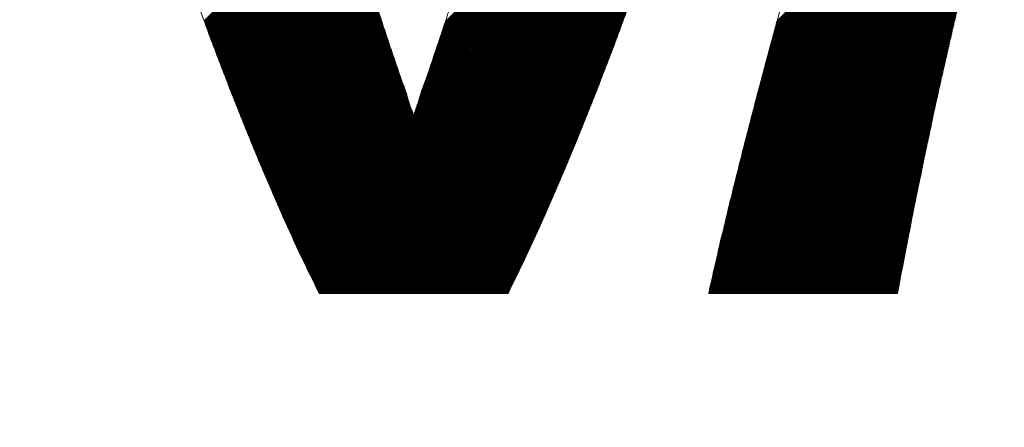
# Model space of a CAD drawing. Header units: millimetres. Extents: x 0 to 1300, y 0 to 891.
# Tile 56 of 146: x 171.15 to 177.82, y 596.69 to 599.46. Entities that reach past the tile are written whole.
import ezdxf

# ---------------------------------------------------------------- set-up
doc = ezdxf.new("R2010")
doc.units = ezdxf.units.MM
doc.header["$LTSCALE"] = 0.545669
doc.layers.add('NoLayerName_001', color=7, linetype='Continuous')
doc.layers.add('NoLayerName_002', color=7, linetype='Continuous')

# ---------------------------------------------------------------- blocks, each defined once
blk = doc.blocks.new('JZB_0012')
at = {"layer": 'NoLayerName_002', "color": 7, "linetype": 'Continuous', "lineweight": 25}
for p, q in [((7.1701, 4.2115), (4.7616, 1.803)), ((7.1683, 4.2186), (4.7649, 1.8152)), ((7.1665, 4.2257), (4.7682, 1.8274)), ((7.1646, 4.2327), (4.7716, 1.8397)), ((7.1628, 4.2398), (4.7749, 1.8519)), ((7.161, 4.2469), (4.7782, 1.8642)), ((7.1591, 4.254), (4.7816, 1.8764)), ((7.1573, 4.261), (4.7849, 1.8886)), ((7.1847, 4.1549), (4.7349, 1.705)), ((7.1829, 4.1619), (4.7383, 1.7173)), ((7.1811, 4.169), (4.7416, 1.7295)), ((7.1793, 4.1761), (4.7449, 1.7418)), ((7.1774, 4.1832), (4.7483, 1.754)), ((7.1756, 4.1903), (4.7516, 1.7662)), ((7.1738, 4.1973), (4.7549, 1.7785)), ((7.1719, 4.2044), (4.7582, 1.7907)), ((4.3326, 3.6812), (2.5352, 1.8838)), ((4.3116, 3.6068), (2.5088, 1.8041)), ((4.3151, 3.6192), (2.5132, 1.8174)), ((4.3186, 3.6316), (2.5176, 1.8306)), ((4.3221, 3.644), (2.522, 1.8439)), ((4.3256, 3.6564), (2.5264, 1.8572)), ((4.3291, 3.6688), (2.5308, 1.8705)), ((4.2917, 3.5424), (2.4869, 1.7376)), ((4.2957, 3.5553), (2.4913, 1.7509)), ((4.2998, 3.5683), (2.4957, 1.7642)), ((4.3038, 3.5812), (2.5001, 1.7775)), ((4.3078, 3.5941), (2.5045, 1.7908)), ((4.2716, 3.4778), (2.4645, 1.6706)), ((4.2757, 3.4907), (2.4691, 1.6842)), ((4.2797, 3.5036), (2.4737, 1.6977)), ((4.2837, 3.5166), (2.4781, 1.711)), ((4.2877, 3.5295), (2.4825, 1.7243)), ((4.2516, 3.4132), (2.4412, 1.6027)), ((4.2556, 3.4261), (2.4458, 1.6163)), ((4.2596, 3.439), (2.4505, 1.6299)), ((4.2636, 3.4519), (2.4551, 1.6435)), ((4.2676, 3.4649), (2.4598, 1.657)), ((4.2315, 3.3485), (2.4178, 1.5349)), ((4.2355, 3.3615), (2.4225, 1.5485)), ((4.2395, 3.3744), (2.4272, 1.562)), ((4.2435, 3.3873), (2.4318, 1.5756)), ((4.2476, 3.4002), (2.4365, 1.5892)), ((4.2074, 3.271), (2.3899, 1.4535)), ((4.2114, 3.2839), (2.3945, 1.467)), ((4.2154, 3.2968), (2.3992, 1.4806)), ((4.2194, 3.3098), (2.4038, 1.4942)), ((4.2235, 3.3227), (2.4085, 1.5077)), ((4.2275, 3.3356), (2.4132, 1.5213)), ((6.3198, 3.272), (4.7283, 1.6806)), ((6.3228, 3.284), (4.7316, 1.6928)), ((4.1873, 3.2064), (2.3665, 1.3856)), ((4.1913, 3.2193), (2.3712, 1.3992)), ((4.1953, 3.2322), (2.3759, 1.4127)), ((4.1994, 3.2451), (2.3805, 1.4263)), ((4.2034, 3.2581), (2.3852, 1.4399)), ((6.3044, 3.2122), (4.7116, 1.6194)), ((6.3075, 3.2241), (4.7149, 1.6316)), ((6.3105, 3.2361), (4.7183, 1.6438)), ((6.3136, 3.2481), (4.7216, 1.6561)), ((6.3167, 3.2601), (4.7249, 1.6683)), ((4.1672, 3.1417), (2.3426, 1.3171)), ((4.1712, 3.1547), (2.3475, 1.3309)), ((4.1753, 3.1676), (2.3523, 1.3446)), ((4.1793, 3.1805), (2.3572, 1.3584)), ((4.1833, 3.1934), (2.3619, 1.372)), ((6.2861, 3.1404), (4.692, 1.5463)), ((6.2892, 3.1524), (4.6952, 1.5584)), ((6.2922, 3.1643), (4.6983, 1.5705)), ((6.2952, 3.1762), (4.7016, 1.5827)), ((6.2983, 3.1882), (4.705, 1.5949)), ((6.3013, 3.2002), (4.7083, 1.6071)), ((4.1471, 3.0771), (1.4964, 0.4264)), ((4.1512, 3.09), (2.3231, 1.262)), ((4.1552, 3.103), (2.328, 1.2758)), ((4.1592, 3.1159), (2.3329, 1.2896)), ((4.1632, 3.1288), (2.3377, 1.3033)), ((6.271, 3.0808), (4.6763, 1.4861)), ((6.2741, 3.0927), (4.6794, 1.4981)), ((6.2771, 3.1047), (4.6826, 1.5102)), ((6.2801, 3.1166), (4.6857, 1.5222)), ((6.2831, 3.1285), (4.6889, 1.5343)), ((4.1431, 3.0642), (1.4992, 0.4203)), ((4.1391, 3.0513), (1.502, 0.4142)), ((4.1351, 3.0383), (1.5048, 0.4081)), ((4.1311, 3.0254), (1.5076, 0.402)), ((4.1271, 3.0125), (1.5104, 0.3959)), ((6.2529, 3.0092), (4.6574, 1.4137)), ((6.2559, 3.0212), (4.6605, 1.4258)), ((6.259, 3.0331), (4.6637, 1.4378)), ((6.262, 3.045), (4.6668, 1.4499)), ((6.265, 3.0569), (4.67, 1.4619)), ((6.268, 3.0689), (4.6731, 1.474)), ((4.123, 2.9996), (1.5132, 0.3897)), ((4.119, 2.9866), (1.516, 0.3836)), ((4.115, 2.9737), (1.5188, 0.3775)), ((4.111, 2.9608), (1.5216, 0.3714)), ((4.1068, 2.9477), (1.5244, 0.3653)), ((6.2353, 2.9382), (4.6385, 1.3414)), ((6.2383, 2.95), (4.6416, 1.3534)), ((6.2412, 2.9619), (4.6448, 1.3655)), ((6.2441, 2.9737), (4.6479, 1.3775)), ((6.2471, 2.9856), (4.6511, 1.3896)), ((6.25, 2.9974), (4.6542, 1.4016)), ((4.1023, 2.9342), (1.5273, 0.3592)), ((4.0977, 2.9208), (1.5301, 0.3531)), ((4.0932, 2.9073), (1.5329, 0.347)), ((4.0886, 2.8939), (1.5357, 0.3409)), ((4.0841, 2.8804), (1.5385, 0.3348)), ((6.2207, 2.879), (4.6228, 1.2811)), ((6.2236, 2.8908), (4.6259, 1.2931)), ((6.2265, 2.9027), (4.6291, 1.3052)), ((6.2295, 2.9145), (4.6322, 1.3172)), ((6.2324, 2.9263), (4.6354, 1.3293)), ((1.8164, 2.8042), (0.9015, 1.8893)), ((4.0796, 2.867), (1.5413, 0.3287)), ((4.075, 2.8536), (1.5441, 0.3226)), ((4.0705, 2.8401), (1.5469, 0.3165)), ((4.066, 2.8267), (1.5497, 0.3104)), ((4.0614, 2.8132), (1.5525, 0.3043)), ((6.203, 2.8079), (4.6039, 1.2087)), ((6.206, 2.8198), (4.607, 1.2208)), ((6.2089, 2.8316), (4.6102, 1.2328)), ((6.2119, 2.8434), (4.6133, 1.2449)), ((6.2148, 2.8553), (4.6165, 1.257)), ((6.2177, 2.8671), (4.6196, 1.269)), ((1.8185, 2.7974), (0.9039, 1.8828)), ((1.8205, 2.7905), (0.9062, 1.8762)), ((1.8226, 2.7837), (0.9086, 1.8697)), ((1.8247, 2.7768), (0.911, 1.8632)), ((1.8267, 2.77), (0.9134, 1.8567)), ((1.8288, 2.7631), (0.9158, 1.8501)), ((1.8309, 2.7563), (0.9181, 1.8436)), ((1.8329, 2.7495), (0.9205, 1.8371)), ((1.835, 2.7426), (0.9229, 1.8305)), ((4.0569, 2.7998), (1.5553, 0.2982)), ((4.0523, 2.7863), (1.5581, 0.2921)), ((4.0478, 2.7729), (1.5609, 0.286)), ((4.0433, 2.7594), (1.5637, 0.2799)), ((4.0387, 2.746), (1.5665, 0.2738)), ((6.1854, 2.7369), (4.585, 1.1364)), ((6.1884, 2.7487), (4.5881, 1.1484)), ((6.1913, 2.7605), (4.5913, 1.1605)), ((6.1942, 2.7724), (4.5944, 1.1726)), ((6.1972, 2.7842), (4.5976, 1.1846)), ((6.2001, 2.7961), (4.6007, 1.1967)), ((1.8371, 2.7358), (0.9253, 1.824)), ((1.8391, 2.7289), (0.9277, 1.8175)), ((1.8412, 2.7221), (0.93, 1.811)), ((1.8433, 2.7153), (0.9324, 1.8044)), ((1.8453, 2.7084), (0.9348, 1.7979)), ((1.8474, 2.7016), (0.9372, 1.7914)), ((1.8495, 2.6947), (0.9396, 1.7848)), ((1.8515, 2.6879), (0.9419, 1.7783)), ((1.8536, 2.681), (0.9443, 1.7718)), ((1.8557, 2.6742), (0.9467, 1.7653)), ((4.0342, 2.7325), (1.5694, 0.2678)), ((4.0296, 2.7191), (1.5723, 0.2618)), ((4.0251, 2.7056), (1.5753, 0.2558)), ((4.0206, 2.6922), (1.5782, 0.2498)), ((4.016, 2.6787), (1.5811, 0.2438)), ((6.1708, 2.6777), (4.5692, 1.0761)), ((6.1737, 2.6895), (4.5724, 1.0881)), ((6.1766, 2.7013), (4.5755, 1.1002)), ((6.1796, 2.7132), (4.5787, 1.1123)), ((6.1825, 2.725), (4.5818, 1.1243)), ((1.8577, 2.6674), (0.9491, 1.7587)), ((1.8598, 2.6605), (0.9515, 1.7522)), ((1.8619, 2.6537), (0.9538, 1.7457)), ((1.8639, 2.6468), (0.9562, 1.7391)), ((1.866, 2.64), (0.9586, 1.7326)), ((1.8681, 2.6332), (0.961, 1.7261)), ((1.8701, 2.6263), (0.9634, 1.7195)), ((1.8722, 2.6195), (0.9657, 1.713)), ((1.8743, 2.6126), (0.9681, 1.7065)), ((1.8763, 2.6058), (0.9705, 1.7)), ((4.0115, 2.6653), (1.584, 0.2378)), ((4.007, 2.6518), (1.5869, 0.2318)), ((4.0024, 2.6384), (1.5898, 0.2258)), ((3.9979, 2.625), (1.5927, 0.2198)), ((3.9933, 2.6115), (1.5956, 0.2138)), ((6.1548, 2.6082), (4.5513, 1.0047)), ((6.1574, 2.6198), (4.5542, 1.0166)), ((6.1601, 2.6314), (4.5572, 1.0284)), ((6.1628, 2.6429), (4.5601, 1.0403)), ((6.1654, 2.6545), (4.5631, 1.0521)), ((6.1681, 2.6661), (4.5661, 1.064)), ((1.8784, 2.5989), (0.9729, 1.6934)), ((1.8805, 2.5921), (0.9752, 1.6869)), ((1.8825, 2.5853), (0.9776, 1.6804)), ((1.8846, 2.5784), (0.98, 1.6739)), ((1.8867, 2.5716), (0.9825, 1.6674)), ((1.8887, 2.5647), (0.985, 1.661)), ((1.8908, 2.5579), (0.9875, 1.6546)), ((1.8929, 2.5511), (0.9899, 1.6481)), ((1.8949, 2.5442), (0.9924, 1.6417)), ((1.897, 2.5374), (0.9949, 1.6353)), ((3.9888, 2.5981), (1.5985, 0.2078)), ((3.9843, 2.5846), (1.6014, 0.2018)), ((3.9797, 2.5712), (1.6044, 0.1958)), ((3.9752, 2.5577), (1.6073, 0.1898)), ((3.9706, 2.5443), (1.6102, 0.1838)), ((6.1388, 2.5387), (4.5336, 0.9336)), ((6.1414, 2.5503), (4.5365, 0.9454)), ((6.1441, 2.5619), (4.5395, 0.9573)), ((6.1468, 2.5735), (4.5424, 0.9691)), ((6.1494, 2.585), (4.5454, 0.981)), ((6.1521, 2.5966), (4.5483, 0.9928)), ((1.8991, 2.5305), (0.9974, 1.6289)), ((1.9011, 2.5237), (0.9999, 1.6224)), ((1.9032, 2.5168), (1.0024, 1.616)), ((1.9053, 2.51), (1.0048, 1.6096)), ((1.9073, 2.5032), (1.0073, 1.6032)), ((1.9094, 2.4963), (1.0098, 1.5967)), ((1.9115, 2.4896), (1.0123, 1.5903)), ((1.9137, 2.4828), (1.0148, 1.5839)), ((1.9158, 2.476), (1.0172, 1.5774)), ((3.9661, 2.5308), (1.6131, 0.1778)), ((3.9616, 2.5174), (1.616, 0.1718)), ((3.957, 2.5039), (1.6189, 0.1658)), ((3.9525, 2.4905), (1.6218, 0.1598)), ((3.9479, 2.477), (1.6247, 0.1538)), ((6.1254, 2.4808), (4.5188, 0.8743)), ((6.1281, 2.4924), (4.5218, 0.8861)), ((6.1308, 2.504), (4.5247, 0.898)), ((6.1334, 2.5156), (4.5277, 0.9098)), ((6.1361, 2.5272), (4.5306, 0.9217)), ((1.9179, 2.4692), (1.0197, 1.571)), ((1.92, 2.4624), (1.0222, 1.5646)), ((1.9222, 2.4556), (1.0247, 1.5582)), ((1.9243, 2.4489), (1.0272, 1.5517)), ((1.9264, 2.4421), (1.0296, 1.5453)), ((1.9285, 2.4353), (1.0321, 1.5389)), ((1.9307, 2.4285), (1.0346, 1.5324)), ((1.9328, 2.4217), (1.0371, 1.526)), ((1.9349, 2.415), (1.0396, 1.5196)), ((1.937, 2.4082), (1.042, 1.5132)), ((3.9434, 2.4636), (1.6276, 0.1478)), ((3.9389, 2.4501), (1.6305, 0.1418)), ((3.9343, 2.4367), (1.6335, 0.1358)), ((3.9298, 2.4232), (1.6364, 0.1298)), ((3.9253, 2.4098), (1.6393, 0.1238)), ((6.1094, 2.4114), (4.5011, 0.8031)), ((6.1121, 2.423), (4.5041, 0.815)), ((6.1147, 2.4345), (4.507, 0.8268)), ((6.1174, 2.4461), (4.51, 0.8387)), ((6.1201, 2.4577), (4.5129, 0.8506)), ((6.1227, 2.4693), (4.5159, 0.8624)), ((1.9392, 2.4014), (1.0445, 1.5067)), ((1.9413, 2.3946), (1.047, 1.5003)), ((1.9434, 2.3878), (1.0495, 1.4939)), ((1.9456, 2.381), (1.052, 1.4875)), ((1.9477, 2.3743), (1.0544, 1.481)), ((1.9498, 2.3675), (1.0569, 1.4746)), ((1.9519, 2.3607), (1.0594, 1.4682)), ((1.9541, 2.3539), (1.0619, 1.4617)), ((1.9562, 2.3471), (1.0644, 1.4553)), ((1.9583, 2.3404), (1.0668, 1.4489)), ((3.9207, 2.3964), (1.6422, 0.1178)), ((3.9162, 2.3829), (1.6451, 0.1118)), ((3.9116, 2.3695), (1.648, 0.1058)), ((3.9071, 2.356), (1.6509, 0.0998)), ((3.9026, 2.3426), (1.6538, 0.0938)), ((6.0934, 2.3419), (4.4835, 0.732)), ((6.0961, 2.3535), (4.4864, 0.7438)), ((6.0987, 2.3651), (4.4894, 0.7557)), ((6.1014, 2.3766), (4.4923, 0.7676)), ((6.1041, 2.3882), (4.4952, 0.7794)), ((6.1067, 2.3998), (4.4982, 0.7913)), ((1.9604, 2.3336), (1.0693, 1.4425)), ((1.9626, 2.3268), (1.0718, 1.436)), ((1.9647, 2.32), (1.0743, 1.4296)), ((1.9668, 2.3132), (1.0768, 1.4232)), ((1.9689, 2.3064), (1.0792, 1.4167)), ((1.9711, 2.2997), (1.0817, 1.4103)), ((1.9732, 2.2929), (1.0842, 1.4039)), ((1.9753, 2.2861), (1.0867, 1.3975)), ((1.9775, 2.2793), (1.0892, 1.391)), ((1.9796, 2.2725), (1.0917, 1.3846)), ((3.898, 2.3291), (1.6567, 0.0878)), ((3.8935, 2.3157), (1.6596, 0.0818)), ((3.8888, 2.3021), (1.6626, 0.0758)), ((3.8837, 2.2881), (1.6655, 0.0698)), ((3.8786, 2.2741), (1.6684, 0.0638)), ((6.0774, 2.2724), (4.4658, 0.6608)), ((6.08, 2.284), (4.4687, 0.6727)), ((6.0827, 2.2956), (4.4717, 0.6846)), ((6.0854, 2.3072), (4.4746, 0.6964)), ((6.088, 2.3188), (4.4776, 0.7083)), ((6.0907, 2.3303), (4.4805, 0.7201)), ((1.9817, 2.2658), (1.0941, 1.3782)), ((1.9838, 2.259), (1.0966, 1.3718)), ((1.986, 2.2522), (1.0992, 1.3654)), ((1.9881, 2.2454), (1.1017, 1.359)), ((1.9902, 2.2386), (1.1043, 1.3527)), ((1.9923, 2.2318), (1.1068, 1.3463)), ((1.9945, 2.2251), (1.1094, 1.34)), ((1.9966, 2.2183), (1.1119, 1.3336)), ((1.9987, 2.2115), (1.1145, 1.3272)), ((2.0008, 2.2047), (1.117, 1.3209)), ((3.8735, 2.2601), (1.6713, 0.0578)), ((3.8684, 2.246), (1.6742, 0.0518)), ((3.8633, 2.232), (1.6771, 0.0458)), ((3.8582, 2.218), (1.6803, 0.0401)), ((3.8531, 2.204), (1.6892, 0.0401)), ((6.0614, 2.203), (4.4481, 0.5897)), ((6.064, 2.2146), (4.451, 0.6015)), ((6.0667, 2.2261), (4.454, 0.6134)), ((6.0694, 2.2377), (4.4569, 0.6253)), ((6.072, 2.2493), (4.4599, 0.6371)), ((6.0747, 2.2609), (4.4628, 0.649)), ((2.003, 2.1979), (1.1196, 1.3145)), ((2.0051, 2.1911), (1.1221, 1.3082)), ((2.0072, 2.1844), (1.1247, 1.3018)), ((2.0093, 2.1776), (1.1272, 1.2955)), ((2.0115, 2.1708), (1.1298, 1.2891)), ((2.0136, 2.164), (1.1323, 1.2828)), ((2.0157, 2.1572), (1.1349, 1.2764)), ((2.0179, 2.1505), (1.1374, 1.27)), ((2.02, 2.1437), (1.14, 1.2637)), ((2.0222, 2.137), (1.1425, 1.2573)), ((3.848, 2.19), (1.6981, 0.0401)), ((3.8429, 2.176), (1.707, 0.0401)), ((3.8377, 2.1619), (1.7159, 0.0401)), ((3.8326, 2.1479), (1.7248, 0.0401)), ((6.048, 2.1451), (4.4341, 0.5312)), ((6.0507, 2.1567), (4.4368, 0.5428)), ((6.0533, 2.1682), (4.4395, 0.5544)), ((6.056, 2.1798), (4.4422, 0.5661)), ((6.0587, 2.1914), (4.4451, 0.5778)), ((2.0244, 2.1303), (1.1451, 1.251)), ((2.0266, 2.1236), (1.1476, 1.2446)), ((2.0288, 2.1169), (1.1502, 1.2383)), ((2.031, 2.1101), (1.1527, 1.2319)), ((2.0332, 2.1034), (1.1553, 1.2255)), ((2.0354, 2.0967), (1.1578, 1.2192)), ((2.0376, 2.09), (1.1604, 1.2128)), ((2.0397, 2.0833), (1.163, 1.2065)), ((2.0419, 2.0765), (1.1655, 1.2001)), ((2.0441, 2.0698), (1.1681, 1.1938)), ((3.8275, 2.1339), (1.7337, 0.0401)), ((3.8224, 2.1199), (1.7427, 0.0401)), ((3.8173, 2.1059), (1.7516, 0.0401)), ((3.8122, 2.0919), (1.7605, 0.0401)), ((3.8071, 2.0778), (1.7694, 0.0401)), ((6.032, 2.0756), (4.4178, 0.4614)), ((6.0347, 2.0872), (4.4205, 0.473)), ((6.0373, 2.0988), (4.4232, 0.4847)), ((6.04, 2.1104), (4.4259, 0.4963)), ((6.0427, 2.1219), (4.4287, 0.5079)), ((6.0453, 2.1335), (4.4314, 0.5196)), ((2.0463, 2.0631), (1.1706, 1.1874)), ((2.0485, 2.0564), (1.1732, 1.181)), ((2.0507, 2.0497), (1.1757, 1.1747)), ((2.0529, 2.0429), (1.1783, 1.1683)), ((2.0551, 2.0362), (1.1808, 1.162)), ((2.0573, 2.0295), (1.1834, 1.1556)), ((2.0594, 2.0228), (1.1859, 1.1493)), ((2.0616, 2.0161), (1.1885, 1.1429)), ((2.0638, 2.0093), (1.191, 1.1366)), ((2.066, 2.0026), (1.1936, 1.1302)), ((3.802, 2.0638), (1.7783, 0.0401)), ((3.7969, 2.0498), (1.7872, 0.0401)), ((3.7918, 2.0358), (1.7961, 0.0401)), ((3.7867, 2.0218), (1.805, 0.0401)), ((3.7816, 2.0078), (1.8139, 0.0401)), ((6.016, 2.0062), (4.4015, 0.3917)), ((6.0186, 2.0177), (4.4042, 0.4033)), ((6.0213, 2.0293), (4.4069, 0.4149)), ((6.024, 2.0409), (4.4096, 0.4265)), ((6.0267, 2.0525), (4.4123, 0.4382)), ((6.0293, 2.064), (4.4151, 0.4498)), ((2.0682, 1.9959), (1.1961, 1.1238)), ((2.0704, 1.9892), (1.1987, 1.1175)), ((2.0726, 1.9825), (1.2012, 1.1111)), ((2.0748, 1.9757), (1.2038, 1.1048)), ((2.0769, 1.969), (1.2063, 1.0984)), ((2.0791, 1.9623), (1.2089, 1.0921)), ((2.0813, 1.9556), (1.2114, 1.0857)), ((2.0835, 1.9489), (1.214, 1.0793)), ((2.0857, 1.9421), (1.2166, 1.073)), ((2.0879, 1.9354), (1.2192, 1.0668)), ((3.7765, 1.9937), (1.8228, 0.0401)), ((3.7713, 1.9797), (1.8317, 0.0401)), ((3.7662, 1.9657), (1.8406, 0.0401)), ((3.7611, 1.9517), (1.8496, 0.0401)), ((3.756, 1.9377), (1.8585, 0.0401)), ((6, 1.9367), (4.3852, 0.3219)), ((6.0026, 1.9483), (4.3879, 0.3335)), ((6.0053, 1.9598), (4.3906, 0.3452)), ((6.008, 1.9714), (4.3933, 0.3568)), ((6.0106, 1.983), (4.396, 0.3684)), ((6.0133, 1.9946), (4.3988, 0.38)), ((2.0901, 1.9287), (1.2218, 1.0605)), ((2.0923, 1.922), (1.2245, 1.0542)), ((2.0945, 1.9153), (1.2271, 1.0479)), ((2.0966, 1.9085), (1.2297, 1.0416)), ((2.0988, 1.9018), (1.2324, 1.0354)), ((2.101, 1.8951), (1.235, 1.0291)), ((2.1032, 1.8884), (1.2376, 1.0228)), ((2.1054, 1.8817), (1.2402, 1.0165)), ((2.1076, 1.8749), (1.2429, 1.0102)), ((3.7509, 1.9237), (1.8674, 0.0401)), ((3.7458, 1.9096), (1.8763, 0.0401)), ((3.7407, 1.8956), (1.8852, 0.0401)), ((3.7356, 1.8816), (1.8941, 0.0401)), ((5.9866, 1.8788), (4.3716, 0.2638)), ((5.9893, 1.8904), (4.3743, 0.2754)), ((5.992, 1.902), (4.377, 0.287)), ((5.9946, 1.9135), (4.3797, 0.2986)), ((5.9973, 1.9251), (4.3824, 0.3103)), ((2.1098, 1.8682), (1.2455, 1.0039)), ((2.112, 1.8615), (1.2481, 0.9977)), ((2.1142, 1.8548), (1.2508, 0.9914)), ((2.1163, 1.8481), (1.2534, 0.9851)), ((2.1185, 1.8413), (1.256, 0.9788)), ((2.1207, 1.8346), (1.2586, 0.9725)), ((2.1229, 1.8279), (1.2613, 0.9663)), ((2.1251, 1.8212), (1.2639, 0.96)), ((2.1273, 1.8145), (1.2665, 0.9537)), ((2.1295, 1.8077), (1.2692, 0.9474)), ((3.7305, 1.8676), (1.903, 0.0401)), ((3.7254, 1.8536), (1.9119, 0.0401)), ((3.7203, 1.8396), (1.9208, 0.0401)), ((3.7152, 1.8256), (1.9297, 0.0401)), ((3.7101, 1.8115), (1.9386, 0.0401)), ((5.9706, 1.8093), (4.3553, 0.194)), ((5.9733, 1.8209), (4.358, 0.2056)), ((5.9759, 1.8325), (4.3607, 0.2173)), ((5.9786, 1.8441), (4.3634, 0.2289)), ((5.9813, 1.8556), (4.3661, 0.2405)), ((5.9839, 1.8672), (4.3689, 0.2521)), ((2.1317, 1.8011), (1.2718, 0.9411)), ((2.134, 1.7944), (1.2744, 0.9349)), ((2.1362, 1.7878), (1.277, 0.9286)), ((2.1385, 1.7811), (1.2797, 0.9223)), ((2.1407, 1.7745), (1.2823, 0.916)), ((2.143, 1.7678), (1.2849, 0.9097)), ((2.1452, 1.7612), (1.2875, 0.9035)), ((2.1475, 1.7545), (1.2902, 0.8972)), ((2.1498, 1.7479), (1.2928, 0.8909)), ((2.152, 1.7412), (1.2954, 0.8846)), ((3.7049, 1.7975), (1.9475, 0.0401)), ((3.6998, 1.7835), (1.9565, 0.0401)), ((3.6947, 1.7695), (1.9654, 0.0401)), ((3.6896, 1.7555), (1.9743, 0.0401)), ((3.6845, 1.7415), (1.9832, 0.0401)), ((5.9546, 1.7399), (4.339, 0.1242)), ((5.9573, 1.7515), (4.3417, 0.1359)), ((5.9599, 1.763), (4.3444, 0.1475)), ((5.9626, 1.7746), (4.3471, 0.1591)), ((5.9653, 1.7862), (4.3498, 0.1708)), ((5.9679, 1.7978), (4.3525, 0.1824)), ((2.1543, 1.7345), (1.2981, 0.8783)), ((2.1565, 1.7279), (1.3007, 0.8721)), ((2.1588, 1.7212), (1.3033, 0.8658)), ((2.161, 1.7146), (1.3059, 0.8595)), ((2.1633, 1.7079), (1.3086, 0.8532)), ((2.1655, 1.7013), (1.3112, 0.8469)), ((2.1678, 1.6946), (1.3138, 0.8407)), ((2.17, 1.688), (1.3165, 0.8344)), ((2.1723, 1.6813), (1.3191, 0.8281)), ((2.1746, 1.6747), (1.3217, 0.8218)), ((3.6794, 1.7274), (1.9921, 0.0401)), ((3.6743, 1.7134), (2.001, 0.0401)), ((3.6692, 1.6994), (2.0099, 0.0401)), ((3.6641, 1.6854), (2.0188, 0.0401)), ((3.6589, 1.6712), (2.0277, 0.0401)), ((5.9386, 1.6704), (4.3233, 0.0552)), ((5.9412, 1.682), (4.3259, 0.0666)), ((5.9439, 1.6936), (4.3285, 0.0781)), ((5.9466, 1.7051), (4.331, 0.0896)), ((5.9492, 1.7167), (4.3336, 0.1011)), ((5.9519, 1.7283), (4.3362, 0.1126)), ((2.1768, 1.668), (1.3243, 0.8155)), ((2.1791, 1.6614), (1.327, 0.8093)), ((2.1813, 1.6547), (1.3296, 0.803)), ((2.1836, 1.648), (1.3322, 0.7967)), ((2.1858, 1.6414), (1.3349, 0.7905)), ((2.1881, 1.6347), (1.3376, 0.7843)), ((2.1903, 1.6281), (1.3403, 0.7781)), ((2.1926, 1.6214), (1.343, 0.7719)), ((2.1948, 1.6148), (1.3458, 0.7657)), ((2.1971, 1.6081), (1.3485, 0.7595)), ((3.6533, 1.6567), (2.0366, 0.0401)), ((3.6477, 1.6422), (2.0455, 0.0401)), ((3.6421, 1.6277), (2.0544, 0.0401)), ((3.6365, 1.6132), (2.0634, 0.0401)), ((5.9359, 1.6588), (4.3208, 0.0437)), ((5.9332, 1.6473), (4.3261, 0.0401)), ((5.9306, 1.6357), (4.335, 0.0401)), ((5.9279, 1.6241), (4.3439, 0.0401)), ((5.9252, 1.6125), (4.3528, 0.0401)), ((2.1993, 1.6015), (1.3512, 0.7533)), ((2.2016, 1.5948), (1.3539, 0.7471)), ((2.2039, 1.5882), (1.3566, 0.7409)), ((2.2061, 1.5815), (1.3593, 0.7347)), ((2.2084, 1.5748), (1.362, 0.7285)), ((2.2106, 1.5682), (1.3647, 0.7223)), ((2.2129, 1.5615), (1.3675, 0.7161)), ((2.2151, 1.5549), (1.3702, 0.7099)), ((2.2174, 1.5482), (1.3729, 0.7037)), ((2.2196, 1.5416), (1.3756, 0.6975)), ((3.6309, 1.5987), (2.0723, 0.0401)), ((3.6253, 1.5842), (2.0812, 0.0401)), ((3.6197, 1.5697), (2.0901, 0.0401)), ((3.6141, 1.5552), (2.099, 0.0401)), ((3.6085, 1.5407), (2.1079, 0.0401)), ((5.9226, 1.6009), (4.3617, 0.0401)), ((5.9199, 1.5894), (4.3706, 0.0401)), ((5.9172, 1.5778), (4.3795, 0.0401)), ((5.9145, 1.5662), (4.3885, 0.0401)), ((5.9119, 1.5546), (4.3974, 0.0401)), ((5.9092, 1.5431), (4.4063, 0.0401)), ((2.2219, 1.5349), (1.3783, 0.6913)), ((2.2241, 1.5283), (1.381, 0.6851)), ((2.2264, 1.5216), (1.3837, 0.6789)), ((2.2287, 1.515), (1.3864, 0.6727)), ((2.2309, 1.5083), (1.3891, 0.6665)), ((2.2332, 1.5016), (1.3919, 0.6603)), ((2.2354, 1.495), (1.3946, 0.6541)), ((2.2377, 1.4883), (1.3973, 0.6479)), ((2.2399, 1.4817), (1.4, 0.6417)), ((2.2422, 1.475), (1.4027, 0.6355)), ((2.2445, 1.4684), (1.4054, 0.6294)), ((3.6029, 1.5262), (2.1168, 0.0401)), ((3.5973, 1.5117), (2.1257, 0.0401)), ((3.5917, 1.4972), (2.1346, 0.0401)), ((3.5861, 1.4827), (2.1435, 0.0401)), ((5.9065, 1.5315), (4.4152, 0.0401)), ((5.9039, 1.5199), (4.4241, 0.0401)), ((5.9012, 1.5083), (4.433, 0.0401)), ((5.8985, 1.4967), (4.4419, 0.0401)), ((5.8959, 1.4852), (4.4508, 0.0401)), ((5.8932, 1.4736), (4.4597, 0.0401)), ((2.2468, 1.4618), (1.4081, 0.6232)), ((2.2491, 1.4552), (1.4108, 0.617)), ((2.2514, 1.4486), (1.4135, 0.6108)), ((2.2537, 1.442), (1.4163, 0.6046)), ((2.256, 1.4354), (1.419, 0.5984)), ((2.2583, 1.4288), (1.4217, 0.5922)), ((2.2606, 1.4222), (1.4244, 0.586)), ((2.2629, 1.4156), (1.4271, 0.5798)), ((2.2652, 1.409), (1.4298, 0.5736)), ((2.2675, 1.4024), (1.4325, 0.5674)), ((3.5805, 1.4682), (2.1524, 0.0401)), ((3.5749, 1.4536), (2.1613, 0.0401)), ((3.5693, 1.4391), (2.1703, 0.0401)), ((3.5637, 1.4246), (2.1792, 0.0401)), ((3.5581, 1.4101), (2.1881, 0.0401)), ((5.8905, 1.462), (4.4686, 0.0401)), ((5.8879, 1.4504), (4.4775, 0.0401)), ((5.8852, 1.4389), (4.4864, 0.0401)), ((5.8825, 1.4273), (4.4954, 0.0401)), ((5.8798, 1.4157), (4.5043, 0.0401)), ((5.8772, 1.4041), (4.5132, 0.0401)), ((2.2698, 1.3958), (1.4352, 0.5612)), ((2.2721, 1.3892), (1.4379, 0.555)), ((2.2744, 1.3826), (1.4407, 0.5488)), ((2.2768, 1.376), (1.4434, 0.5426)), ((2.2791, 1.3694), (1.4461, 0.5364)), ((2.2814, 1.3628), (1.4488, 0.5302)), ((2.2837, 1.3562), (1.4515, 0.524)), ((2.286, 1.3496), (1.4543, 0.5179)), ((2.2883, 1.343), (1.4572, 0.5118)), ((2.2906, 1.3364), (1.46, 0.5057)), ((3.5525, 1.3956), (2.197, 0.0401)), ((3.5469, 1.3811), (2.2059, 0.0401)), ((3.5412, 1.3665), (2.2148, 0.0401)), ((3.5352, 1.3516), (2.2237, 0.0401)), ((3.5292, 1.3367), (2.2326, 0.0401)), ((5.8745, 1.3925), (4.5221, 0.0401)), ((5.8718, 1.381), (4.531, 0.0401)), ((5.8692, 1.3694), (4.5399, 0.0401)), ((5.8665, 1.3578), (4.5488, 0.0401)), ((5.8638, 1.3462), (4.5577, 0.0401)), ((2.2929, 1.3298), (1.4628, 0.4996)), ((2.2952, 1.3232), (1.4656, 0.4935)), ((2.2975, 1.3166), (1.4684, 0.4874)), ((2.2998, 1.31), (1.4712, 0.4813)), ((2.3021, 1.3034), (1.474, 0.4752)), ((2.3045, 1.2968), (1.4768, 0.4691)), ((2.3068, 1.2902), (1.4796, 0.463)), ((2.3091, 1.2836), (1.4824, 0.4569)), ((2.3115, 1.2771), (1.4852, 0.4508)), ((2.3138, 1.2705), (1.488, 0.4447)), ((3.5232, 1.3218), (2.2415, 0.0401)), ((3.5173, 1.307), (2.2504, 0.0401)), ((3.5113, 1.2921), (2.2593, 0.0401)), ((3.5053, 1.2772), (2.2682, 0.0401)), ((5.8612, 1.3347), (4.5666, 0.0401)), ((5.8586, 1.3231), (4.5755, 0.0401)), ((5.8562, 1.3119), (4.5844, 0.0401)), ((5.8538, 1.3006), (4.5933, 0.0401)), ((5.8515, 1.2893), (4.6023, 0.0401)), ((5.8491, 1.2781), (4.6112, 0.0401)), ((2.3161, 1.2639), (1.4908, 0.4386)), ((2.3185, 1.2573), (1.4936, 0.4325)), ((3.4993, 1.2623), (2.2772, 0.0401)), ((3.4934, 1.2474), (2.2861, 0.0401)), ((3.4874, 1.2325), (2.295, 0.0401)), ((3.4814, 1.2177), (2.3039, 0.0401)), ((3.4754, 1.2028), (2.3128, 0.0401)), ((5.8468, 1.2668), (4.6201, 0.0401)), ((5.8444, 1.2555), (4.629, 0.0401)), ((5.842, 1.2443), (4.6379, 0.0401)), ((5.8397, 1.233), (4.6468, 0.0401)), ((5.8373, 1.2217), (4.6557, 0.0401)), ((5.8349, 1.2105), (4.6646, 0.0401)), ((3.4695, 1.1879), (2.3217, 0.0401)), ((3.4635, 1.173), (2.3306, 0.0401)), ((3.4575, 1.1581), (2.3395, 0.0401)), ((3.4515, 1.1432), (2.3484, 0.0401)), ((5.8326, 1.1992), (4.6735, 0.0401)), ((5.8302, 1.1879), (4.6824, 0.0401)), ((5.8279, 1.1766), (4.6913, 0.0401)), ((5.8255, 1.1654), (4.7003, 0.0401)), ((5.8231, 1.1541), (4.7092, 0.0401)), ((5.8208, 1.1428), (4.7181, 0.0401)), ((3.4456, 1.1284), (2.3573, 0.0401)), ((3.4396, 1.1135), (2.3662, 0.0401)), ((3.4336, 1.0986), (2.3752, 0.0401)), ((3.4276, 1.0837), (2.3841, 0.0401)), ((3.4214, 1.0686), (2.393, 0.0401)), ((5.8184, 1.1316), (4.727, 0.0401)), ((5.8161, 1.1203), (4.7359, 0.0401)), ((5.8137, 1.109), (4.7448, 0.0401)), ((5.8113, 1.0978), (4.7537, 0.0401)), ((5.809, 1.0865), (4.7626, 0.0401)), ((5.8066, 1.0752), (4.7715, 0.0401)), ((3.415, 1.0533), (2.4019, 0.0401)), ((3.4086, 1.0379), (2.4108, 0.0401)), ((3.4022, 1.0226), (2.4197, 0.0401)), ((3.3958, 1.0073), (2.4286, 0.0401)), ((5.8043, 1.064), (4.7804, 0.0401)), ((5.8019, 1.0527), (4.7893, 0.0401)), ((5.7995, 1.0414), (4.7982, 0.0401)), ((5.7972, 1.0302), (4.8072, 0.0401)), ((5.7948, 1.0189), (4.8161, 0.0401)), ((5.7925, 1.0076), (4.825, 0.0401)), ((3.3894, 0.992), (2.4375, 0.0401)), ((3.383, 0.9767), (2.4464, 0.0401)), ((3.3765, 0.9613), (2.4553, 0.0401)), ((3.3701, 0.946), (2.4642, 0.0401)), ((5.7901, 0.9963), (4.8339, 0.0401)), ((5.7877, 0.9851), (4.8428, 0.0401)), ((5.7854, 0.9738), (4.8517, 0.0401)), ((5.783, 0.9625), (4.8606, 0.0401)), ((5.7807, 0.9513), (4.8695, 0.0401)), ((5.7783, 0.94), (4.8784, 0.0401)), ((3.3637, 0.9307), (2.4731, 0.0401)), ((3.3573, 0.9154), (2.4821, 0.0401)), ((3.3509, 0.9001), (2.491, 0.0401)), ((3.3445, 0.8847), (2.4999, 0.0401)), ((3.3381, 0.8694), (2.5088, 0.0401)), ((5.7759, 0.9287), (4.8873, 0.0401)), ((5.7736, 0.9175), (4.8962, 0.0401)), ((5.7712, 0.9062), (4.9051, 0.0401)), ((5.7689, 0.8949), (4.9141, 0.0401)), ((5.7665, 0.8837), (4.923, 0.0401)), ((5.7641, 0.8724), (4.9319, 0.0401)), ((3.3317, 0.8541), (2.5177, 0.0401)), ((3.3253, 0.8388), (2.5266, 0.0401)), ((3.3188, 0.8235), (2.5355, 0.0401)), ((3.3124, 0.8081), (2.5444, 0.0401)), ((5.7618, 0.8611), (4.9408, 0.0401)), ((5.7594, 0.8499), (4.9497, 0.0401)), ((5.7571, 0.8386), (4.9586, 0.0401)), ((5.7547, 0.8273), (4.9675, 0.0401)), ((5.7523, 0.816), (4.9764, 0.0401)), ((5.75, 0.8048), (4.9853, 0.0401)), ((3.3059, 0.7927), (2.5533, 0.0401)), ((3.299, 0.7769), (2.5622, 0.0401)), ((3.2921, 0.7611), (2.5711, 0.0401)), ((3.2852, 0.7452), (2.58, 0.0401)), ((5.7476, 0.7935), (4.9942, 0.0401)), ((5.7453, 0.7822), (5.0031, 0.0401)), ((5.7429, 0.771), (5.012, 0.0401)), ((5.7405, 0.7597), (5.021, 0.0401)), ((5.7382, 0.7484), (5.0299, 0.0401)), ((5.7358, 0.7372), (5.0388, 0.0401)), ((3.2782, 0.7294), (2.589, 0.0401)), ((3.2713, 0.7135), (2.5979, 0.0401)), ((3.2644, 0.6977), (2.6068, 0.0401)), ((3.2574, 0.6819), (2.6157, 0.0401)), ((5.7335, 0.7259), (5.0477, 0.0401)), ((5.7311, 0.7146), (5.0566, 0.0401)), ((5.7287, 0.7034), (5.0655, 0.0401)), ((5.7264, 0.6921), (5.0744, 0.0401)), ((5.724, 0.6808), (5.0833, 0.0401)), ((5.7217, 0.6696), (5.0922, 0.0401)), ((3.2505, 0.666), (2.6246, 0.0401)), ((3.2436, 0.6502), (2.6335, 0.0401)), ((3.2366, 0.6344), (2.6424, 0.0401)), ((3.2297, 0.6185), (2.6513, 0.0401)), ((3.2228, 0.6027), (2.6602, 0.0401)), ((5.7194, 0.6584), (5.1011, 0.0401)), ((5.7173, 0.6474), (5.11, 0.0401)), ((5.7152, 0.6364), (5.1189, 0.0401)), ((5.713, 0.6253), (5.1279, 0.0401)), ((5.7109, 0.6143), (5.1368, 0.0401)), ((5.7088, 0.6032), (5.1457, 0.0401)), ((3.2158, 0.5868), (2.6691, 0.0401)), ((3.2089, 0.571), (2.678, 0.0401)), ((3.202, 0.5552), (2.6869, 0.0401)), ((3.1951, 0.5393), (2.6959, 0.0401)), ((5.7066, 0.5922), (5.1546, 0.0401)), ((5.7045, 0.5811), (5.1635, 0.0401)), ((5.7024, 0.5701), (5.1724, 0.0401)), ((5.7002, 0.559), (5.1813, 0.0401)), ((5.6981, 0.548), (5.1902, 0.0401)), ((5.696, 0.537), (5.1991, 0.0401)), ((3.188, 0.5233), (2.7048, 0.0401)), ((3.1804, 0.5069), (2.7137, 0.0401)), ((3.1728, 0.4904), (2.7226, 0.0401)), ((3.1653, 0.4739), (2.7315, 0.0401)), ((5.6938, 0.5259), (5.208, 0.0401)), ((5.6917, 0.5149), (5.2169, 0.0401)), ((5.6896, 0.5038), (5.2258, 0.0401)), ((5.6874, 0.4928), (5.2348, 0.0401)), ((5.6853, 0.4817), (5.2437, 0.0401)), ((5.6832, 0.4707), (5.2526, 0.0401)), ((3.1577, 0.4574), (2.7404, 0.0401)), ((3.1501, 0.4409), (2.7493, 0.0401)), ((3.1425, 0.4245), (2.7582, 0.0401)), ((3.135, 0.408), (2.7671, 0.0401)), ((5.681, 0.4597), (5.2615, 0.0401)), ((5.6789, 0.4486), (5.2704, 0.0401)), ((5.6767, 0.4376), (5.2793, 0.0401)), ((5.6746, 0.4265), (5.2882, 0.0401)), ((5.6725, 0.4155), (5.2971, 0.0401)), ((5.6703, 0.4044), (5.306, 0.0401)), ((3.1274, 0.3915), (2.776, 0.0401)), ((3.1198, 0.375), (2.7849, 0.0401)), ((3.1123, 0.3585), (2.7938, 0.0401)), ((3.1047, 0.3421), (2.8028, 0.0401)), ((5.6682, 0.3934), (5.3149, 0.0401)), ((5.6661, 0.3823), (5.3238, 0.0401)), ((5.6639, 0.3713), (5.3327, 0.0401)), ((5.6618, 0.3603), (5.3417, 0.0401)), ((5.6597, 0.3492), (5.3506, 0.0401)), ((5.6575, 0.3382), (5.3595, 0.0401)), ((3.0971, 0.3256), (2.8117, 0.0401)), ((3.0895, 0.3091), (2.8206, 0.0401)), ((3.082, 0.2926), (2.8295, 0.0401)), ((3.0744, 0.2761), (2.8384, 0.0401)), ((5.6554, 0.3271), (5.3684, 0.0401)), ((5.6533, 0.3161), (5.3773, 0.0401)), ((5.6511, 0.305), (5.3862, 0.0401)), ((5.649, 0.294), (5.3951, 0.0401)), ((5.6469, 0.283), (5.404, 0.0401)), ((5.6447, 0.2719), (5.4129, 0.0401)), ((3.0661, 0.2589), (2.8473, 0.0401)), ((3.0577, 0.2416), (2.8562, 0.0401)), ((3.0493, 0.2243), (2.8651, 0.0401)), ((3.0409, 0.207), (2.874, 0.0401)), ((5.6426, 0.2609), (5.4218, 0.0401)), ((5.6404, 0.2498), (5.4307, 0.0401)), ((5.6383, 0.2388), (5.4397, 0.0401)), ((5.6362, 0.2277), (5.4486, 0.0401)), ((5.634, 0.2167), (5.4575, 0.0401)), ((5.6319, 0.2056), (5.4664, 0.0401)), ((3.0325, 0.1897), (2.8829, 0.0401)), ((3.0241, 0.1724), (2.8918, 0.0401)), ((3.0157, 0.1551), (2.9007, 0.0401)), ((3.0073, 0.1377), (2.9097, 0.0401)), ((5.6298, 0.1946), (5.4753, 0.0401)), ((5.6276, 0.1836), (5.4842, 0.0401)), ((5.6255, 0.1725), (5.4931, 0.0401)), ((5.6234, 0.1615), (5.502, 0.0401)), ((5.6212, 0.1504), (5.5109, 0.0401)), ((5.6191, 0.1394), (5.5198, 0.0401)), ((2.9989, 0.1204), (2.9186, 0.0401)), ((2.9905, 0.1031), (2.9275, 0.0401)), ((2.9821, 0.0858), (2.9364, 0.0401)), ((2.9737, 0.0685), (2.9453, 0.0401)), ((5.617, 0.1283), (5.5287, 0.0401)), ((5.6148, 0.1173), (5.5376, 0.0401)), ((5.6127, 0.1063), (5.5466, 0.0401)), ((5.6106, 0.0952), (5.5555, 0.0401)), ((5.6084, 0.0842), (5.5644, 0.0401)), ((5.6063, 0.0731), (5.5733, 0.0401)), ((2.9653, 0.0512), (2.9542, 0.0401)), ((5.6041, 0.0621), (5.5822, 0.0401)), ((5.602, 0.051), (5.5911, 0.0401))]:
    blk.add_line(p, q, dxfattribs=at)
at = {"layer": 'NoLayerName_002', "color": 7, "linetype": 'Continuous', "lineweight": 13}
for points, knots in [([(0, 4.8402), (0.0255, 4.7342), (0.0762, 4.5179), (0.1621, 4.1904), (0.2551, 3.8545), (0.3553, 3.513), (0.4617, 3.168), (0.5733, 2.822), (0.6894, 2.4772), (0.8091, 2.136), (0.9315, 1.8008), (1.0558, 1.4739), (1.1812, 1.1577), (1.3066, 0.8544), (1.4317, 0.5666), (1.5543, 0.296), (1.6394, 0.1237), (1.6799, 0.0401)], [0, 0, 0, 0, 0.327103, 0.666482, 1.015745, 1.372484, 1.734278, 2.098697, 2.463304, 2.82566, 3.183326, 3.533864, 3.874841, 4.203831, 4.518422, 4.816221, 5.094863, 5.094863, 5.094863, 5.094863]), ([(2.9599, 0.0401), (3.0004, 0.1237), (3.0856, 0.296), (3.2082, 0.5666), (3.3332, 0.8544), (3.4587, 1.1577), (3.5841, 1.4739), (3.7084, 1.8008), (3.8308, 2.136), (3.9505, 2.4772), (4.0666, 2.822), (4.1782, 3.168), (4.2845, 3.513), (4.3847, 3.8545), (4.4777, 4.1904), (4.5636, 4.5179), (4.6143, 4.7342), (4.6398, 4.8402)], [0, 0, 0, 0, 0.278658, 0.576469, 0.891067, 1.220061, 1.561039, 1.911576, 2.26924, 2.631593, 2.996195, 3.360609, 3.722399, 4.079135, 4.428395, 4.767771, 5.094874, 5.094874, 5.094874, 5.094874]), ([(5.6799, 4.8402), (5.6499, 4.7515), (5.5873, 4.5682), (5.4945, 4.2838), (5.3985, 3.9834), (5.3007, 3.6694), (5.2017, 3.3442), (5.1024, 3.0105), (5.0035, 2.6709), (4.9057, 2.3278), (4.81, 1.9839), (4.717, 1.6417), (4.6275, 1.3038), (4.5424, 0.9728), (4.4625, 0.6511), (4.3879, 0.3415), (4.3425, 0.1388), (4.32, 0.0401)], [0, 0, 0, 0, 0.281068, 0.58105, 0.897291, 1.227129, 1.567902, 1.916946, 2.271596, 2.629186, 2.987052, 3.34253, 3.692958, 4.035677, 4.368031, 4.68737, 4.991049, 4.991049, 4.991049, 4.991049]), ([(5.5999, 0.0401), (5.6124, 0.107), (5.6375, 0.2425), (5.6773, 0.4477), (5.719, 0.6573), (5.7625, 0.8704), (5.8077, 1.0867), (5.8545, 1.3054), (5.9028, 1.526), (5.9523, 1.7479), (6.003, 1.9706), (6.0547, 2.1931), (6.1073, 2.4163), (6.1607, 2.6344), (6.2146, 2.8655), (6.2691, 3.0404), (6.3239, 3.4138), (6.3822, 3.0373), (6.4391, 2.8613), (6.4959, 2.6278), (6.552, 2.4079), (6.6074, 2.183), (6.6618, 1.9591), (6.7151, 1.7354), (6.7671, 1.513), (6.8177, 1.2923), (6.8665, 1.074), (6.9136, 0.8589), (6.9586, 0.6475), (7.0014, 0.4405), (7.042, 0.2386), (7.0673, 0.1056), (7.0799, 0.0401)], [0, 0, 0, 0, 0.204121, 0.41339, 0.627209, 0.844979, 1.0661, 1.289972, 1.515997, 1.743572, 1.972098, 2.200973, 2.429597, 2.657369, 2.883688, 3.107953, 3.329565, 3.554019, 3.781102, 4.01014, 4.240459, 4.471387, 4.70225, 4.932374, 5.161088, 5.387718, 5.611592, 5.83204, 6.04839, 6.259974, 6.466123, 6.666169, 6.666169, 6.666169, 6.666169]), ([(2.9049, 3.0801), (2.8929, 3.0388), (2.8689, 2.9561), (2.8323, 2.8321), (2.7952, 2.7079), (2.7575, 2.5837), (2.7195, 2.4597), (2.6809, 2.3359), (2.642, 2.2124), (2.6027, 2.0895), (2.5631, 1.9672), (2.5232, 1.8458), (2.483, 1.7246), (2.4426, 1.6066), (2.402, 1.4818), (2.3612, 1.3876), (2.3199, 1.1863), (2.2788, 1.3876), (2.238, 1.4818), (2.1974, 1.6066), (2.157, 1.7246), (2.1168, 1.8458), (2.0769, 1.9672), (2.0373, 2.0895), (1.998, 2.2124), (1.9591, 2.3359), (1.9206, 2.4597), (1.8825, 2.5837), (1.8449, 2.7079), (1.8078, 2.8321), (1.7712, 2.9561), (1.7472, 3.0388), (1.7352, 3.0801)], [0, 0, 0, 0, 0.128961, 0.258325, 0.387964, 0.517751, 0.647556, 0.777253, 0.906714, 1.035811, 1.164415, 1.292401, 1.41964, 1.546006, 1.67137, 1.795607, 1.918591, 2.04156, 2.165787, 2.291143, 2.417503, 2.544737, 2.67272, 2.801322, 2.930417, 3.059876, 3.189572, 3.319376, 3.44916, 3.578797, 3.708157, 3.837112, 3.837112, 3.837112, 3.837112])]:
    blk.add_open_spline(points, degree=3, knots=knots, dxfattribs=at)
for points in [[(1.6799, 0.0401), (1.8932, 0.0401), (2.3199, 0.0401), (2.7466, 0.0401), (2.9599, 0.0401)], [(4.32, 0.0401), (4.5333, 0.0401), (4.9599, 0.0401), (5.3866, 0.0401), (5.5999, 0.0401)]]:
    blk.add_open_spline(points, degree=3, dxfattribs=at)

msp = doc.modelspace()

# ---------------------------------------------------------------- linework, layer by layer
at = {"layer": 'NoLayerName_001', "color": 7, "linetype": 'Continuous', "lineweight": 25}
for radius, start, end in [(39.5, 318.330134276, 270), (38, 319.685090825, 271.432543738)]:
    msp.add_arc((187.5, 600), radius, start, end, dxfattribs=at)

# ---------------------------------------------------------------- block references
at = {"layer": 'NoLayerName_001'}
msp.add_blockref('JZB_0012', (171.50004578, 597.55944824), dxfattribs=at)

doc.saveas('drawing.dxf')
